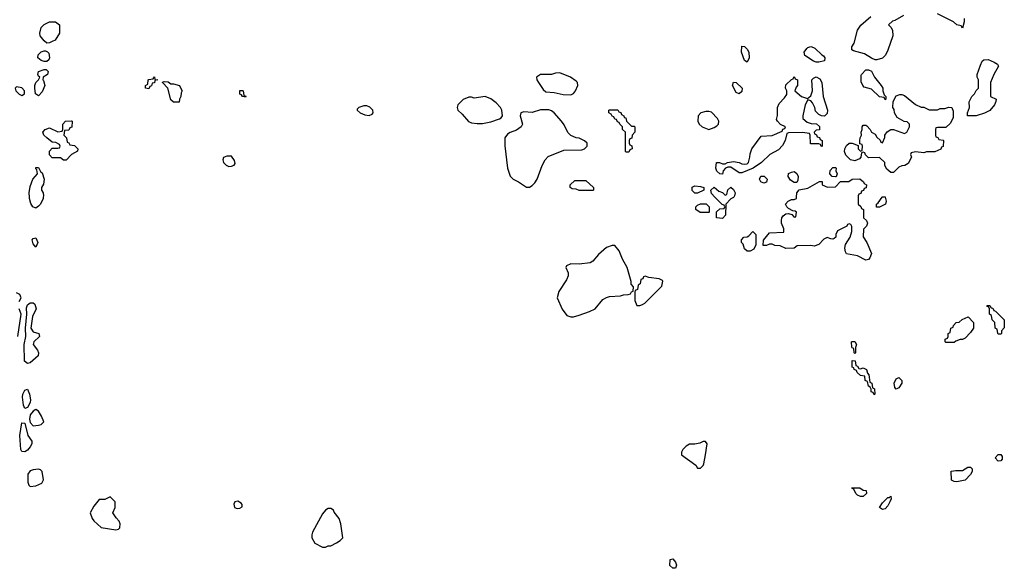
# Model space of a CAD drawing. Header units: inches. Extents: x 2769577 to 2880010, y 685631 to 825129.
# Tile 36 of 155: x 2788833 to 2795974, y 727308 to 731287. Entities that reach past the tile are written whole.
import ezdxf

# ---------------------------------------------------------------- set-up
doc = ezdxf.new("R2010")
doc.units = ezdxf.units.IN
doc.header["$MEASUREMENT"] = 0
for name, color, linetype in [('C7782', 7, 'Continuous'), ('C7783', 7, 'Continuous'), ('C7792', 7, 'Continuous'), ('C7793', 7, 'Continuous')]:
    doc.layers.add(name, color=color, linetype=linetype)

msp = doc.modelspace()

# ---------------------------------------------------------------- linework, layer by layer
at = {"layer": 'C7782', "color": 4}
for points, elevation in [([(2789003.9, 730000), (2789003, 729990), (2788983.1, 729950), (2788970, 729934), (2788950, 729920.5), (2788928.6, 729928.6), (2788913.7, 729953.7), (2788904.1, 729990), (2788903.8, 730000)], 8), ([(2788830, 729242.8), (2788843.6, 729270), (2788834.9, 729294.9), (2788810, 729305.6)], 12), ([(2788819.6, 728990), (2788843.5, 729150), (2788830, 729189.4)], 12)]:
    msp.add_lwpolyline(points, dxfattribs=dict(at, elevation=elevation))
for points, elevation in [([(2788950, 729638), (2788930, 729662), (2788923.7, 729690), (2788930, 729701), (2788950, 729704.7), (2788966, 729670)], 8), ([(2788890, 728792.8), (2788867.4, 728810), (2788866.2, 728930), (2788878.9, 728990), (2788875.6, 729050), (2788885.7, 729150), (2788881.8, 729198.2), (2788890, 729218.4), (2788910, 729232.4), (2788930, 729233.4), (2788943.4, 729223.4), (2788954, 729190), (2788926.7, 729133.3), (2788913.4, 729050), (2788930, 729023.8), (2788972, 729010), (2788978, 728990), (2788936, 728950), (2788931, 728930), (2788962, 728890), (2788970.7, 728870), (2788967.3, 728850), (2788910, 728798)], 8), ([(2788870, 728466.6), (2788861.6, 728490), (2788853, 728550), (2788855.1, 728570), (2788870, 728598.8), (2788890, 728606), (2788904.9, 728570), (2788911.8, 728530), (2788908.2, 728510), (2788890, 728475.1)], 8), ([(2788950, 728459.3), (2788930, 728446.6), (2788910, 728420.9), (2788904.5, 728390), (2788910, 728364.9), (2788930, 728341.6), (2788970, 728344.9), (2788989.4, 728350.6), (2789009, 728370), (2788991.9, 728411.9), (2788970, 728448.7)], 12), ([(2788870, 728151.6), (2788850, 728154.5), (2788840.5, 728170), (2788835.4, 728270), (2788850, 728362), (2788870, 728361), (2788891.5, 728271.6), (2788920.5, 728230), (2788920.4, 728210), (2788910.4, 728190), (2788890, 728165.6)], 8), ([(2788970, 728026.6), (2788930, 728022), (2788910, 728014.7), (2788891.8, 727990), (2788893.3, 727933.3), (2788900.7, 727910), (2788910, 727902), (2788950, 727906.4), (2788993.6, 727926.4), (2789005.2, 727950), (2788997.2, 728010), (2788983.2, 728023.2)], 12), ([(2789490, 727826), (2789450, 727808), (2789410, 727806), (2789370, 727758), (2789344.7, 727710), (2789358, 727670), (2789370, 727652), (2789423.6, 727603.6), (2789530, 727586), (2789550, 727592), (2789559, 727601), (2789562, 727630), (2789555.3, 727650), (2789532.9, 727672.9), (2789508, 727710), (2789526, 727750), (2789526, 727790)], 12)]:
    msp.add_lwpolyline(points, close=True, dxfattribs=dict(at, elevation=elevation))
at = {"layer": 'C7783', "color": 4}
for points, elevation in [([(2789030, 731117.2), (2789010, 731132.7), (2788981.6, 731170), (2788979.6, 731190), (2788989.7, 731230.4), (2789010, 731250.8), (2789050, 731271.3), (2789094, 731270), (2789122, 731250), (2789122, 731190), (2789090, 731138), (2789070, 731128.7), (2789050, 731119)], 8), ([(2789030, 730983.7), (2789010, 730984.2), (2788990, 730991.1), (2788965.7, 731010), (2788968, 731032.1), (2788990, 731054.6), (2789010, 731061.3), (2789019.9, 731059.9), (2789034.6, 731054.6), (2789043.8, 731043.8), (2789050.7, 731010), (2789044.1, 730995.9)], 8), ([(2788970, 730735.1), (2788948.6, 730748.6), (2788943.1, 730790), (2788943.1, 730810), (2788949.7, 730830), (2788969.5, 730850), (2788979, 730870), (2788970, 730877.2), (2788964.7, 730890), (2788969.6, 730910), (2789010, 730926), (2789024.5, 730924.5), (2789038.8, 730910), (2789034.8, 730890), (2789004.7, 730870), (2789001, 730850), (2789005.8, 730845.8), (2789015.3, 730810), (2788996.9, 730763.1)], 8), ([(2789770, 730786), (2789746, 730790), (2789746, 730810), (2789762, 730818), (2789766, 730850), (2789770, 730854), (2789802, 730858), (2789810, 730872), (2789814, 730854), (2789834, 730850), (2789814, 730846), (2789810, 730828), (2789794, 730826), (2789790, 730806), (2789778, 730802)], 8), ([(2788810, 730799), (2788801, 730790), (2788806, 730770), (2788830, 730746), (2788850, 730738), (2788868, 730750), (2788868.7, 730770), (2788850, 730793.2)], 12), ([(2789150, 730268), (2789130, 730286), (2789070, 730286), (2789050, 730306), (2789050, 730334), (2789070, 730354), (2789110, 730354), (2789122, 730358), (2789126, 730370), (2789122, 730382), (2789096.4, 730396.4), (2789070, 730398), (2789030, 730428.7), (2789008.7, 730450), (2789002, 730470), (2789018, 730490), (2789050, 730502), (2789110, 730474), (2789142, 730478), (2789146, 730490), (2789146, 730530), (2789166, 730550), (2789210, 730552), (2789214, 730550), (2789212.7, 730507.3), (2789198, 730502), (2789190, 730486), (2789158, 730482), (2789154, 730450), (2789174, 730430), (2789178, 730398), (2789190, 730394), (2789198, 730378), (2789230, 730374), (2789254, 730350), (2789252.7, 730332.7), (2789210, 730308), (2789170, 730268)], 8)]:
    msp.add_lwpolyline(points, close=True, dxfattribs=dict(at, elevation=elevation))
at = {"layer": 'C7783', "color": 4, "elevation": 8}
for points in [[(2790000, 730726), (2789992, 730710), (2789990, 730688), (2789948.4, 730688.4), (2789930, 730706), (2789908.9, 730788.9), (2789868, 730830), (2789870, 730834), (2789882, 730838), (2789910, 730836), (2789930, 730822), (2789950, 730822), (2789991.3, 730810), (2790000, 730792.7)], [(2788903.8, 730000), (2788902.8, 730030), (2788910, 730076), (2788928, 730130), (2788962, 730170), (2788958, 730198), (2788950, 730206), (2788950, 730214), (2788970, 730214), (2788984.7, 730184.7), (2788996, 730176), (2789011.3, 730130), (2789006.4, 730093.6), (2788991.3, 730070), (2788991.3, 730050), (2789002.8, 730030), (2789004.9, 730010), (2789003.9, 730000)]]:
    msp.add_lwpolyline(points, dxfattribs=at)
at = {"layer": 'C7792', "color": 4, "elevation": 8}
for points in [[(2794011.3, 730000), (2794010, 729998), (2793991.6, 729988.4), (2793954, 729950), (2793951.1, 729868.9), (2793930, 729846), (2793886, 729850), (2793887.3, 729892.7), (2793910, 729914), (2793942, 729918), (2793946, 729930), (2793942, 729942), (2793927.3, 729947.3), (2793875.6, 730000)], [(2794914, 730000), (2794914, 729950), (2794932.7, 729932.7), (2794938, 729918), (2794954, 729910), (2794954, 729850), (2794974, 729830), (2794982, 729810), (2794974, 729790), (2794952.7, 729767.3), (2794951.6, 729711.6), (2794978, 729670), (2795011.3, 729590), (2794999.8, 729560.2), (2794990, 729548.7), (2794970, 729542), (2794910, 729574), (2794830, 729588.7), (2794822, 729602), (2794817.2, 729630), (2794823.2, 729656.8), (2794855.3, 729710), (2794868, 729750), (2794867.3, 729787.3), (2794862, 729802), (2794850, 729806), (2794838, 729802), (2794831.6, 729788.4), (2794765.4, 729754.6), (2794751.3, 729730), (2794751.3, 729710), (2794739.8, 729700.2), (2794730, 729695.3), (2794716.4, 729696.4), (2794690, 729708), (2794665.4, 729694.6), (2794630, 729655.3), (2794595.3, 729644.7), (2794570, 729648.7), (2794472.7, 729647.3), (2794450, 729629), (2794390, 729628), (2794347.3, 729647.3), (2794310, 729648), (2794290, 729658), (2794270, 729658), (2794250, 729648), (2794228.9, 729648.9), (2794226, 729650), (2794227.3, 729687.3), (2794270, 729742), (2794375.3, 729744.7), (2794375.3, 729770), (2794359, 729810), (2794357.2, 729830), (2794361.2, 729850), (2794370, 729864.7), (2794390, 729878), (2794410, 729882), (2794432.7, 729872.7), (2794450, 729854), (2794462, 729858), (2794466, 729890), (2794458, 729898), (2794440.4, 729900.4), (2794410, 729918), (2794398, 729930), (2794388, 729950), (2794406, 729970), (2794430, 729982), (2794450, 729982), (2794466, 729990), (2794466.6, 730000)], [(2795110.5, 730000), (2795118, 729970), (2795112, 729950), (2795070, 729928), (2795047.3, 729927.3), (2795046, 729950), (2795060.4, 729959.6), (2795088.6, 730000)]]:
    msp.add_lwpolyline(points, dxfattribs=at)
at = {"layer": 'C7792', "color": 4}
for points, elevation in [([(2793830, 729888), (2793769.3, 729889.3), (2793738, 729910), (2793738, 729930), (2793750, 729942), (2793770, 729951.3), (2793811.6, 729951.6), (2793834, 729930), (2793834, 729890)], 8), ([(2794130, 729608), (2794108.4, 729608.4), (2794090, 729626), (2794079, 729659), (2794069, 729670), (2794068.7, 729690), (2794086, 729710), (2794110, 729712), (2794120.4, 729719.6), (2794150, 729751.3), (2794172, 729730), (2794172.7, 729652.7), (2794156.9, 729623.1)], 8), ([(2793130, 729649), (2793090, 729635.3), (2793030, 729584), (2792990, 729535.3), (2792970, 729524), (2792890, 729514), (2792830, 729515.3), (2792798, 729502), (2792794, 729490), (2792812, 729450), (2792811.1, 729428.9), (2792799.8, 729400.2), (2792743.5, 729316.5), (2792732, 729270), (2792766.4, 729186.4), (2792800.7, 729140.7), (2792830, 729131), (2792850, 729131), (2792890, 729144.7), (2792966, 729170), (2793006, 729190), (2793063.1, 729256.9), (2793090, 729272), (2793110, 729278), (2793190, 729284.7), (2793211.6, 729291.6), (2793247.3, 729292.7), (2793262, 729298), (2793270, 729314), (2793282, 729318), (2793286, 729350), (2793268.9, 729368.9), (2793268.4, 729388.4), (2793239, 729490), (2793204, 729550), (2793182, 729610), (2793150, 729648.7)], 12), ([(2793370, 729426), (2793358, 729422), (2793352.7, 729407.3), (2793338, 729402), (2793334, 729370), (2793318, 729362), (2793314, 729330), (2793298, 729322), (2793294, 729310), (2793294, 729250), (2793310, 729214), (2793330, 729214), (2793350, 729222), (2793366, 729230), (2793490, 729354), (2793498, 729390), (2793494.6, 729394.6), (2793470, 729408), (2793396.4, 729416.4)], 12), ([(2795930, 729006), (2795926, 729010), (2795922, 729042), (2795908.4, 729048.4), (2795906, 729090), (2795886, 729110), (2795882, 729142), (2795866, 729150), (2795866, 729190), (2795862, 729202), (2795848, 729210), (2795850, 729214), (2795870, 729214), (2795878, 729198), (2795890, 729194), (2795898, 729178), (2795910, 729174), (2795974, 729110), (2795972.7, 729052.7), (2795954, 729030), (2795954, 729010), (2795950, 729006)], 8), ([(2795550, 728946), (2795546, 728950), (2795546, 728970), (2795562, 728978), (2795566, 728990), (2795566, 729010), (2795582, 729018), (2795586, 729050), (2795602, 729058), (2795606, 729070), (2795626, 729090), (2795647.3, 729092.7), (2795668.4, 729111.6), (2795711.6, 729131.6), (2795751.3, 729090), (2795750.9, 729049.1), (2795730, 729018), (2795690, 728978), (2795670, 728968), (2795652.7, 728967.3), (2795623.6, 728956.4), (2795610, 728946)], 8), ([(2794890, 728866), (2794886, 728870), (2794882, 728902), (2794870, 728906), (2794867.3, 728912.7), (2794866, 728950), (2794870, 728954), (2794890, 728954), (2794902, 728930), (2794894, 728910), (2794894, 728870)], 8), ([(2794930, 728754), (2794950, 728762), (2794974, 728750), (2794982, 728722), (2794991.6, 728711.6), (2794998, 728658), (2795014, 728650), (2795018, 728618), (2795032, 728610), (2795034, 728570), (2795030, 728566), (2795022, 728582), (2795008.4, 728588.4), (2795007.3, 728607.3), (2795002, 728622), (2794988, 728630), (2794982, 728662), (2794966, 728670), (2794962, 728702), (2794930, 728706), (2794907.3, 728727.3), (2794902, 728742), (2794886, 728750), (2794882, 728762), (2794870, 728766), (2794870, 728814), (2794892.7, 728812.7), (2794898, 728778), (2794910, 728774), (2794918, 728758)], 8), ([(2795190, 728608), (2795180.4, 728620.4), (2795175.3, 728650), (2795190, 728682), (2795210, 728691.3), (2795232, 728670), (2795232, 728650), (2795210, 728618)], 8), ([(2793790, 728228), (2793764.7, 728215.3), (2793730, 728208.7), (2793690, 728208), (2793666, 728194), (2793642, 728170), (2793632, 728150), (2793634, 728130), (2793736.9, 728056.9), (2793750, 728034), (2793770, 728034), (2793790, 728054), (2793794.6, 728065.4), (2793808, 728130), (2793818, 728210), (2793807.3, 728227.3)], 12), ([(2795930, 728086), (2795908.4, 728108.4), (2795930, 728134), (2795950, 728134), (2795959.6, 728119.6), (2795959.6, 728100.4), (2795950, 728088)], 8), ([(2795630, 727935.3), (2795610, 727938), (2795590, 727948), (2795588.7, 728011.3), (2795622, 728018), (2795670, 728018), (2795710, 728042), (2795730, 728042), (2795742, 728030), (2795742, 728010), (2795730, 727988), (2795690, 727948)], 8), ([(2794950, 727828), (2794930, 727828.7), (2794910, 727838), (2794898, 727850), (2794882, 727882), (2794870, 727886), (2794867.3, 727892.7), (2794927.3, 727892.7), (2794950, 727874), (2794972.7, 727872.7), (2794974, 727850)], 8), ([(2790414.6, 727794.6), (2790394, 727790), (2790386, 727774), (2790392, 727750), (2790410, 727741), (2790430, 727744.7), (2790447.3, 727752.7), (2790448, 727770), (2790440.4, 727780.4)], 12), ([(2795090, 727735.3), (2795068.7, 727750), (2795090, 727782), (2795130, 727822), (2795138, 727822), (2795151.6, 727831.6), (2795152.7, 727812.7), (2795144.7, 727790), (2795130, 727762), (2795110, 727739)], 8), ([(2791090, 727742), (2791070, 727742), (2791050, 727728.7), (2791030, 727702), (2790958, 727570), (2790952, 727550), (2790952, 727530), (2790974, 727490), (2791030, 727462), (2791050, 727462), (2791070, 727472), (2791090, 727472), (2791130, 727492), (2791158, 727510), (2791178, 727530), (2791162, 727630), (2791149.1, 727669.1), (2791114.6, 727714.6), (2791108, 727730)], 12), ([(2793590, 727308), (2793569.1, 727309.1), (2793549.1, 727329.1), (2793550, 727371.3), (2793570, 727376), (2793590, 727352), (2793596, 727330)], 8)]:
    msp.add_lwpolyline(points, close=True, dxfattribs=dict(at, elevation=elevation))
at = {"layer": 'C7793', "color": 4, "elevation": 8}
for points in [[(2795243.6, 731316.4), (2795179.6, 731280.4), (2795163.6, 731276.4), (2795134, 731250), (2795152, 731232), (2795162, 731210), (2795164.7, 731170), (2795130, 731066), (2795112, 731030), (2795090, 731008.7), (2795050, 730995.3), (2795036.4, 730996.4), (2795010, 731008), (2794960.2, 731040.2), (2794880.4, 731060.4), (2794868, 731068), (2794868.7, 731090), (2794884.7, 731115.3), (2794908.7, 731210), (2794933.6, 731246.4), (2795006, 731310)], [(2795683.6, 731296.4), (2795682, 731270), (2795670, 731226), (2795662, 731242), (2795628.7, 731248.7), (2795606, 731270), (2795490, 731328)], [(2790000, 730792.7), (2790011.3, 730770), (2790003.6, 730756.4), (2790002, 730730), (2790000, 730726)], [(2794466.6, 730000), (2794468.4, 730031.6), (2794487.3, 730052.7), (2794550, 730064.7), (2794632.7, 730112.7), (2794652.7, 730112.7), (2794654, 730090), (2794692.7, 730072.7), (2794750, 730074), (2794786, 730114), (2794847.3, 730112.7), (2794870, 730131.3), (2794927.3, 730132.7), (2794954, 730110), (2794958, 730098), (2794974, 730090), (2794972.7, 730067.3), (2794958, 730062), (2794952.7, 730047.3), (2794938, 730042), (2794932.7, 730027.3), (2794918, 730022), (2794914, 730010), (2794914, 730000)], [(2793875.6, 730000), (2793850, 730026), (2793846, 730050), (2793870, 730072), (2793903.6, 730043.6), (2793930, 730034), (2793950, 730014), (2793962, 730018), (2793968.4, 730051.6), (2793990, 730072), (2794010, 730054), (2794022, 730030), (2794018, 730010), (2794011.3, 730000)], [(2795088.6, 730000), (2795090, 730002), (2795110, 730002), (2795110.5, 730000)]]:
    msp.add_lwpolyline(points, dxfattribs=at)
at = {"layer": 'C7793', "color": 4}
for points, elevation in [([(2794110, 730978), (2794088.7, 730990), (2794068.7, 731050), (2794070, 731094), (2794090, 731092), (2794110, 731072), (2794121, 731050), (2794124.7, 731010)], 8), ([(2794610, 730979), (2794590, 730985.2), (2794526.6, 731026.6), (2794522, 731050), (2794541.2, 731078.8), (2794550, 731084.7), (2794570, 731092), (2794590, 731086), (2794601, 731081), (2794650, 731032), (2794663.6, 731023.6), (2794672, 731010), (2794670, 730988), (2794630, 730979)], 8), ([(2795770, 730589.2), (2795706, 730590), (2795708, 730610), (2795722, 730650), (2795718, 730690), (2795738, 730730), (2795758, 730750), (2795770, 730774), (2795786, 730790), (2795786, 730850), (2795778, 730870), (2795778, 730890), (2795802, 730958), (2795814.6, 730985.4), (2795824.7, 730995.3), (2795856.9, 730996.9), (2795899.8, 730979.8), (2795923.6, 730963.6), (2795932, 730950), (2795898, 730890), (2795874, 730830), (2795874, 730730), (2795914, 730710), (2795912.7, 730692.7), (2795902, 730670), (2795870, 730628), (2795830, 730608)], 8), ([(2795110, 730706), (2795102, 730722), (2795070, 730728), (2795010, 730782), (2794958, 730798), (2794948.4, 730808.4), (2794936.4, 730836.4), (2794936.4, 730883.6), (2794938, 730890), (2794970, 730922), (2794990, 730922), (2795010, 730914), (2795032, 730870), (2795082, 730810), (2795094, 730790), (2795094, 730770), (2795102, 730742), (2795114, 730730), (2795114, 730710)], 8), ([(2792750, 730901.2), (2792719, 730899), (2792690, 730889.2), (2792610, 730888.7), (2792582, 730870), (2792584.7, 730850), (2792596, 730830), (2792630, 730781), (2792650, 730764), (2792710, 730758.4), (2792775.9, 730744.1), (2792830, 730742), (2792850, 730751.3), (2792864, 730770), (2792882, 730810), (2792879, 730830), (2792870, 730842), (2792828.7, 730870)], 12), ([(2794546, 730714), (2794570, 730734), (2794582, 730770), (2794578, 730850), (2794590, 730862), (2794610, 730872), (2794636.9, 730856.9), (2794651.1, 730831.1), (2794661, 730730), (2794691.3, 730630), (2794690, 730606), (2794670, 730586), (2794648.4, 730588.4), (2794630, 730598), (2794604, 730624), (2794599, 730650), (2794583.1, 730683.1), (2794570, 730698), (2794550, 730706), (2794530.9, 730669.1), (2794512, 730590), (2794514, 730570), (2794543.6, 730543.6), (2794572.7, 730532.7), (2794611.6, 730531.6), (2794632.7, 730512.7), (2794632.7, 730487.3), (2794610, 730486), (2794594, 730470), (2794598, 730458), (2794612.7, 730452.7), (2794618, 730438), (2794632.7, 730432.7), (2794638, 730418), (2794654, 730410), (2794652.7, 730367.3), (2794646, 730370), (2794642, 730382), (2794630, 730386), (2794567.3, 730387.3), (2794566, 730450), (2794562, 730462), (2794510, 730468), (2794410, 730466), (2794398, 730462), (2794384.7, 730410), (2794365.4, 730374.6), (2794336.9, 730343.1), (2794274, 730310), (2794212, 730250), (2794152, 730210), (2794070, 730175.3), (2794050, 730175.3), (2793990, 730218), (2793970, 730218), (2793951.3, 730208.7), (2793934, 730190), (2793930, 730166), (2793910, 730168), (2793889.1, 730189.1), (2793882, 730210), (2793886, 730250), (2793908.4, 730251.6), (2793930, 730242), (2793950, 730242), (2793966, 730250), (2794010, 730258.8), (2794050.7, 730250.7), (2794070, 730241), (2794090, 730238), (2794110, 730242), (2794118, 730250), (2794128.7, 730290), (2794130, 730314), (2794144, 730350), (2794210, 730442), (2794290, 730446), (2794362, 730478), (2794367.3, 730492.7), (2794382, 730498), (2794386, 730510), (2794350, 730526), (2794328, 730550), (2794323.1, 730563.1), (2794328.4, 730591.6), (2794329.1, 730650.9), (2794340.2, 730679.8), (2794380.4, 730719.6), (2794396.4, 730743.6), (2794398, 730770), (2794388, 730790), (2794390, 730814), (2794430, 730854), (2794442, 730858), (2794450, 730874), (2794458, 730858), (2794474, 730850), (2794474, 730810), (2794463.6, 730796.4), (2794454, 730770), (2794502, 730730)], 8), ([(2790470, 730726), (2790448.7, 730728.7), (2790442, 730742), (2790430, 730746), (2790430, 730774), (2790450, 730774), (2790454, 730770), (2790458, 730738), (2790472.7, 730732.7)], 8), ([(2794050, 730748), (2794030, 730758), (2794002, 730810), (2794010, 730834), (2794030, 730832), (2794072, 730790), (2794070, 730766)], 8), ([(2792210, 730729.2), (2792130, 730718), (2792110, 730726), (2792090, 730726), (2792050, 730708), (2792012, 730670), (2792006, 730650), (2792012, 730630), (2792042, 730602), (2792087.9, 730547.9), (2792110, 730538.8), (2792150, 730534), (2792190, 730534.8), (2792250, 730546), (2792312.9, 730567.1), (2792324.7, 730575.3), (2792334, 730590), (2792329.2, 730630), (2792319.3, 730650), (2792290, 730682.7), (2792250, 730712.7)], 12), ([(2795370, 730652), (2795390, 730652), (2795430, 730634), (2795490, 730634), (2795510, 730642), (2795543.6, 730643.6), (2795571.6, 730651.6), (2795594, 730650), (2795603.6, 730623.6), (2795603.6, 730576.4), (2795583.6, 730536.4), (2795550, 730506), (2795490, 730506), (2795478, 730502), (2795474, 730490), (2795474, 730450), (2795478, 730438), (2795492.7, 730432.7), (2795498, 730418), (2795530, 730414), (2795534, 730410), (2795530, 730366), (2795518, 730362), (2795512.7, 730347.3), (2795470, 730328), (2795410, 730328), (2795390, 730322), (2795330, 730328), (2795298, 730322), (2795294, 730310), (2795302, 730290), (2795276.9, 730243.1), (2795251.6, 730228.4), (2795230, 730228), (2795210, 730218), (2795170, 730178), (2795150, 730178), (2795123.1, 730203.1), (2795108.4, 730228.4), (2795108, 730250), (2795070, 730288), (2794990, 730286), (2794967.3, 730307.3), (2794962, 730322), (2794950, 730326), (2794938, 730322), (2794934, 730290), (2794923.6, 730276.4), (2794890, 730262), (2794858, 730270), (2794824.7, 730304.7), (2794815.3, 730330), (2794818, 730350), (2794830, 730374), (2794850, 730392), (2794871.6, 730391.6), (2794914, 730374), (2794914, 730350), (2794930, 730334), (2794942, 730338), (2794946, 730370), (2794942, 730382), (2794926, 730386), (2794926, 730410), (2794928, 730430), (2794938, 730450), (2794935.3, 730470), (2794942, 730490), (2794942, 730510), (2794950, 730522), (2794970, 730522), (2794976.9, 730516.9), (2795002, 730490), (2795011.6, 730471.6), (2795036.9, 730456.9), (2795050, 730434), (2795072.7, 730412.7), (2795078, 730398), (2795090, 730394), (2795107.3, 730432.7), (2795108, 730450), (2795125.6, 730474.4), (2795150, 730491.3), (2795171.1, 730491.1), (2795250, 730462), (2795266, 730470), (2795286, 730510), (2795286, 730530), (2795270, 730546), (2795248.4, 730548.4), (2795196.4, 730576.4), (2795178, 730610), (2795176.4, 730636.4), (2795166, 730650), (2795167.3, 730692.7), (2795190, 730734), (2795216.4, 730743.6), (2795230, 730744.7), (2795250, 730738), (2795331.1, 730671.1)], 8), ([(2791350, 730662), (2791330, 730662), (2791294, 730650), (2791282, 730638), (2791282, 730630), (2791302, 730610), (2791336, 730596), (2791368.4, 730591.6), (2791390, 730602), (2791398, 730610), (2791395.3, 730630), (2791372.5, 730652.5)], 12), ([(2792671.9, 730631.9), (2792610, 730631.8), (2792550, 730613.2), (2792490, 730619.3), (2792467.9, 730612.1), (2792464, 730590), (2792480.7, 730530), (2792471, 730510), (2792435.2, 730484.8), (2792390.7, 730469.3), (2792370, 730455.3), (2792351.3, 730430), (2792351.1, 730371.1), (2792371.3, 730210), (2792391.1, 730151.1), (2792412, 730130), (2792452, 730110), (2792510, 730071.3), (2792530, 730071.3), (2792550, 730084.7), (2792570, 730104.7), (2792585.2, 730130), (2792622.7, 730230), (2792644, 730270), (2792666.3, 730293.7), (2792778.6, 730341.4), (2792910, 730342.8), (2792930, 730351.3), (2792948.7, 730370), (2792948, 730390), (2792928.9, 730408.9), (2792890, 730428), (2792870, 730428.7), (2792830, 730448), (2792809.1, 730469.1), (2792783.1, 730523.1), (2792762, 730550), (2792709, 730610), (2792690, 730625.2)], 12), ([(2793270, 730514), (2793290, 730514), (2793294, 730510), (2793294, 730470), (2793274, 730450), (2793272.7, 730427.3), (2793258, 730422), (2793254, 730410), (2793254, 730390), (2793258, 730378), (2793272.7, 730372.7), (2793274, 730350), (2793258, 730342), (2793250, 730326), (2793230, 730326), (2793226, 730330), (2793226, 730470), (2793206, 730490), (2793206, 730510), (2793186, 730530), (2793182, 730542), (2793170, 730546), (2793162, 730562), (2793150, 730566), (2793142, 730582), (2793130, 730586), (2793122, 730602), (2793106, 730610), (2793106, 730630), (2793110, 730634), (2793172, 730632), (2793178, 730618), (2793192.7, 730612.7), (2793198, 730598), (2793214, 730590), (2793218, 730578), (2793230, 730574), (2793234, 730550)], 8), ([(2793830, 730622), (2793810, 730622), (2793774, 730610), (2793754, 730590), (2793752, 730550), (2793762, 730530), (2793782, 730510), (2793830, 730491), (2793870, 730504.9), (2793890, 730516), (2793901.2, 730530), (2793904, 730550), (2793894, 730570), (2793850, 730615.3)], 12), ([(2790370, 730298), (2790336.4, 730296.4), (2790311.6, 730288.4), (2790306, 730270), (2790311.3, 730250), (2790330, 730231.3), (2790350, 730221), (2790370, 730224.7), (2790388.4, 730231.6), (2790395.3, 730244.7), (2790390, 730266)], 12), ([(2794750, 730146), (2794726, 730150), (2794708.4, 730168.4), (2794710, 730194), (2794730, 730214), (2794750, 730214), (2794754, 730210), (2794752, 730190), (2794762, 730170), (2794754, 730146)], 8), ([(2794230, 730102), (2794208, 730110), (2794198, 730130), (2794209.3, 730150.7), (2794231.6, 730151.6), (2794254, 730130), (2794250, 730108)], 8), ([(2794450, 730106), (2794423.1, 730123.1), (2794406, 730150), (2794410, 730172), (2794430, 730182), (2794450, 730184.7), (2794470, 730172), (2794478, 730150), (2794476.9, 730123.1), (2794470, 730106)], 8), ([(2792990, 730048), (2792890, 730048.7), (2792870, 730058), (2792840.4, 730060.4), (2792826, 730070), (2792826, 730090), (2792860.4, 730119.6), (2792939.6, 730119.6), (2792994, 730070), (2792994, 730050)], 8), ([(2793750, 730028.7), (2793729, 730029), (2793710, 730048), (2793710, 730072), (2793730, 730082), (2793770, 730078), (2793794, 730070), (2793794, 730050)], 8)]:
    msp.add_lwpolyline(points, close=True, dxfattribs=dict(at, elevation=elevation))

doc.saveas('drawing.dxf')
